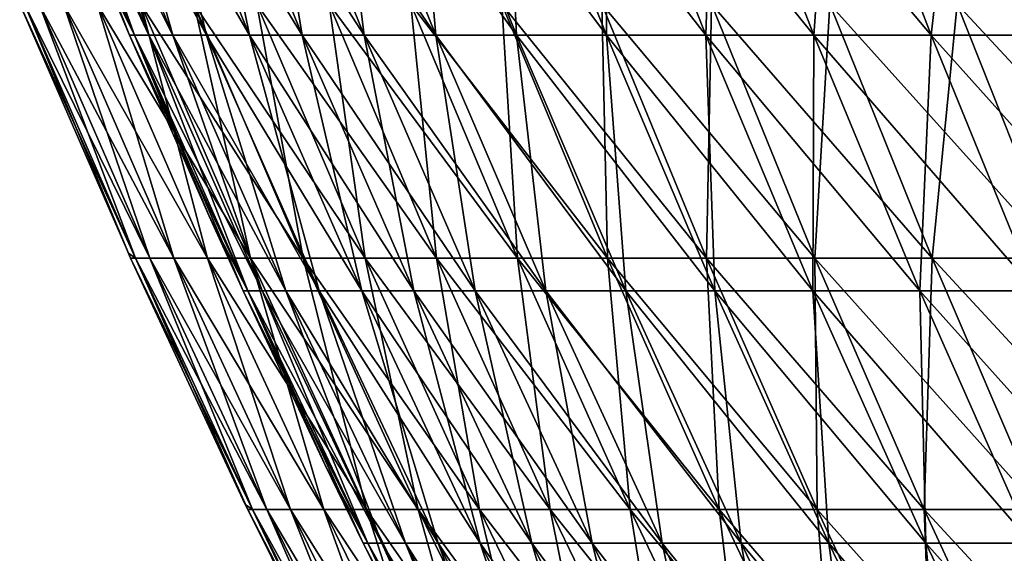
# Model space of a CAD drawing. Header units: millimetres. Extents: x -250 to 250, y 3898 to 4150.
# Tile 58 of 256: x -230 to -208, y 4041 to 4053. Entities that reach past the tile are written whole.
import ezdxf

# ---------------------------------------------------------------- set-up
doc = ezdxf.new("R2010")
doc.units = ezdxf.units.MM
doc.header["$LTSCALE"] = 5.599365
for name, color, linetype in [('2', 7, 'CONTINUOUS'), ('3', 7, 'CONTINUOUS'), ('4', 7, 'CONTINUOUS'), ('5', 7, 'CONTINUOUS')]:
    doc.layers.add(name, color=color, linetype=linetype)

msp = doc.modelspace()

# ---------------------------------------------------------------- linework, layer by layer
at = {"layer": '2', "color": 251, "linetype": 'Continuous', "true_color": 0x504f50}
for points in [[(-230.36, 4052.869), (-230.25, 4052.869, -7.094), (-227.915, 4047.265), (-230.36, 4052.869)], [(-227.758, 4047.154, -7.017), (-227.866, 4047.154), (-230.25, 4052.869, -7.094), (-227.758, 4047.154, -7.017)], [(-229.923, 4052.869, -14.181), (-227.758, 4047.154, -7.017), (-230.25, 4052.869, -7.094), (-229.923, 4052.869, -14.181)], [(-230.25, 4052.869, -7.094), (-227.866, 4047.154), (-227.915, 4047.265), (-230.25, 4052.869, -7.094)], [(-227.433, 4047.154, -14.028), (-227.758, 4047.154, -7.017), (-229.923, 4052.869, -14.181), (-227.433, 4047.154, -14.028)], [(-229.377, 4052.869, -21.255), (-227.433, 4047.154, -14.028), (-229.923, 4052.869, -14.181), (-229.377, 4052.869, -21.255)], [(-226.894, 4047.154, -21.025), (-227.433, 4047.154, -14.028), (-229.377, 4052.869, -21.255), (-226.894, 4047.154, -21.025)], [(-228.614, 4052.869, -28.308), (-226.894, 4047.154, -21.025), (-229.377, 4052.869, -21.255), (-228.614, 4052.869, -28.308)], [(-226.139, 4047.154, -28.002), (-226.894, 4047.154, -21.025), (-228.614, 4052.869, -28.308), (-226.139, 4047.154, -28.002)], [(-227.633, 4052.869, -35.335), (-226.139, 4047.154, -28.002), (-228.614, 4052.869, -28.308), (-227.633, 4052.869, -35.335)], [(-225.169, 4047.154, -34.953), (-226.139, 4047.154, -28.002), (-227.633, 4052.869, -35.335), (-225.169, 4047.154, -34.953)], [(-226.437, 4052.869, -42.328), (-225.169, 4047.154, -34.953), (-227.633, 4052.869, -35.335), (-226.437, 4052.869, -42.328)], [(-223.986, 4047.154, -41.87), (-225.169, 4047.154, -34.953), (-226.437, 4052.869, -42.328), (-223.986, 4047.154, -41.87)], [(-225.026, 4052.869, -49.282), (-223.986, 4047.154, -41.87), (-226.437, 4052.869, -42.328), (-225.026, 4052.869, -49.282)], [(-222.59, 4047.154, -48.748), (-223.986, 4047.154, -41.87), (-225.026, 4052.869, -49.282), (-222.59, 4047.154, -48.748)], [(-223.402, 4052.869, -56.188), (-222.59, 4047.154, -48.748), (-225.026, 4052.869, -49.282), (-223.402, 4052.869, -56.188)], [(-220.983, 4047.154, -55.58), (-222.59, 4047.154, -48.748), (-223.402, 4052.869, -56.188), (-220.983, 4047.154, -55.58)], [(-221.566, 4052.869, -63.041), (-220.983, 4047.154, -55.58), (-223.402, 4052.869, -56.188), (-221.566, 4052.869, -63.041)], [(-219.167, 4047.154, -62.358), (-220.983, 4047.154, -55.58), (-221.566, 4052.869, -63.041), (-219.167, 4047.154, -62.358)], [(-219.519, 4052.869, -69.834), (-219.167, 4047.154, -62.358), (-221.566, 4052.869, -63.041), (-219.519, 4052.869, -69.834)], [(-217.143, 4047.154, -69.078), (-219.167, 4047.154, -62.358), (-219.519, 4052.869, -69.834), (-217.143, 4047.154, -69.078)], [(-217.265, 4052.869, -76.561), (-217.143, 4047.154, -69.078), (-219.519, 4052.869, -69.834), (-217.265, 4052.869, -76.561)], [(-214.912, 4047.154, -75.732), (-217.143, 4047.154, -69.078), (-217.265, 4052.869, -76.561), (-214.912, 4047.154, -75.732)], [(-214.804, 4052.869, -83.215), (-214.912, 4047.154, -75.732), (-217.265, 4052.869, -76.561), (-214.804, 4052.869, -83.215)], [(-212.478, 4047.154, -82.315), (-214.912, 4047.154, -75.732), (-214.804, 4052.869, -83.215), (-212.478, 4047.154, -82.315)], [(-212.139, 4052.869, -89.791), (-212.478, 4047.154, -82.315), (-214.804, 4052.869, -83.215), (-212.139, 4052.869, -89.791)], [(-209.843, 4047.154, -88.819), (-212.478, 4047.154, -82.315), (-212.139, 4052.869, -89.791), (-209.843, 4047.154, -88.819)], [(-209.274, 4052.869, -96.281), (-209.843, 4047.154, -88.819), (-212.139, 4052.869, -89.791), (-209.274, 4052.869, -96.281)], [(-207.008, 4047.154, -95.239), (-209.843, 4047.154, -88.819), (-209.274, 4052.869, -96.281), (-207.008, 4047.154, -95.239)], [(-206.209, 4052.869, -102.68), (-207.008, 4047.154, -95.239), (-209.274, 4052.869, -96.281), (-206.209, 4052.869, -102.68)], [(-227.866, 4047.154), (-227.758, 4047.154, -7.017), (-225.286, 4041.619), (-227.866, 4047.154)], [(-225.123, 4041.504, -6.936), (-225.23, 4041.504), (-227.758, 4047.154, -7.017), (-225.123, 4041.504, -6.936)], [(-227.433, 4047.154, -14.028), (-225.123, 4041.504, -6.936), (-227.758, 4047.154, -7.017), (-227.433, 4047.154, -14.028)], [(-227.758, 4047.154, -7.017), (-225.23, 4041.504), (-225.286, 4041.619), (-227.758, 4047.154, -7.017)], [(-224.803, 4041.504, -13.865), (-225.123, 4041.504, -6.936), (-227.433, 4047.154, -14.028), (-224.803, 4041.504, -13.865)], [(-226.894, 4047.154, -21.025), (-224.803, 4041.504, -13.865), (-227.433, 4047.154, -14.028), (-226.894, 4047.154, -21.025)], [(-224.269, 4041.504, -20.782), (-224.803, 4041.504, -13.865), (-226.894, 4047.154, -21.025), (-224.269, 4041.504, -20.782)], [(-226.139, 4047.154, -28.002), (-224.269, 4041.504, -20.782), (-226.894, 4047.154, -21.025), (-226.139, 4047.154, -28.002)], [(-223.523, 4041.504, -27.678), (-224.269, 4041.504, -20.782), (-226.139, 4047.154, -28.002), (-223.523, 4041.504, -27.678)], [(-225.169, 4047.154, -34.953), (-223.523, 4041.504, -27.678), (-226.139, 4047.154, -28.002), (-225.169, 4047.154, -34.953)], [(-222.564, 4041.504, -34.548), (-223.523, 4041.504, -27.678), (-225.169, 4047.154, -34.953), (-222.564, 4041.504, -34.548)], [(-223.986, 4047.154, -41.87), (-222.564, 4041.504, -34.548), (-225.169, 4047.154, -34.953), (-223.986, 4047.154, -41.87)], [(-221.395, 4041.504, -41.386), (-222.564, 4041.504, -34.548), (-223.986, 4047.154, -41.87), (-221.395, 4041.504, -41.386)], [(-222.59, 4047.154, -48.748), (-221.395, 4041.504, -41.386), (-223.986, 4047.154, -41.87), (-222.59, 4047.154, -48.748)], [(-220.016, 4041.504, -48.184), (-221.395, 4041.504, -41.386), (-222.59, 4047.154, -48.748), (-220.016, 4041.504, -48.184)], [(-220.983, 4047.154, -55.58), (-220.016, 4041.504, -48.184), (-222.59, 4047.154, -48.748), (-220.983, 4047.154, -55.58)], [(-218.427, 4041.504, -54.937), (-220.016, 4041.504, -48.184), (-220.983, 4047.154, -55.58), (-218.427, 4041.504, -54.937)], [(-219.167, 4047.154, -62.358), (-218.427, 4041.504, -54.937), (-220.983, 4047.154, -55.58), (-219.167, 4047.154, -62.358)], [(-216.632, 4041.504, -61.637), (-218.427, 4041.504, -54.937), (-219.167, 4047.154, -62.358), (-216.632, 4041.504, -61.637)], [(-217.143, 4047.154, -69.078), (-216.632, 4041.504, -61.637), (-219.167, 4047.154, -62.358), (-217.143, 4047.154, -69.078)], [(-214.631, 4041.504, -68.279), (-216.632, 4041.504, -61.637), (-217.143, 4047.154, -69.078), (-214.631, 4041.504, -68.279)], [(-214.912, 4047.154, -75.732), (-214.631, 4041.504, -68.279), (-217.143, 4047.154, -69.078), (-214.912, 4047.154, -75.732)], [(-212.427, 4041.504, -74.856), (-214.631, 4041.504, -68.279), (-214.912, 4047.154, -75.732), (-212.427, 4041.504, -74.856)], [(-212.478, 4047.154, -82.315), (-212.427, 4041.504, -74.856), (-214.912, 4047.154, -75.732), (-212.478, 4047.154, -82.315)], [(-210.021, 4041.504, -81.362), (-212.427, 4041.504, -74.856), (-212.478, 4047.154, -82.315), (-210.021, 4041.504, -81.362)], [(-209.843, 4047.154, -88.819), (-210.021, 4041.504, -81.362), (-212.478, 4047.154, -82.315), (-209.843, 4047.154, -88.819)], [(-207.416, 4041.504, -87.791), (-210.021, 4041.504, -81.362), (-209.843, 4047.154, -88.819), (-207.416, 4041.504, -87.791)], [(-207.008, 4047.154, -95.239), (-207.416, 4041.504, -87.791), (-209.843, 4047.154, -88.819), (-207.008, 4047.154, -95.239)], [(-225.23, 4041.504), (-225.123, 4041.504, -6.936), (-222.516, 4036.042), (-225.23, 4041.504)], [(-222.349, 4035.92, -6.85), (-222.454, 4035.92), (-225.123, 4041.504, -6.936), (-222.349, 4035.92, -6.85)], [(-224.803, 4041.504, -13.865), (-222.349, 4035.92, -6.85), (-225.123, 4041.504, -6.936), (-224.803, 4041.504, -13.865)], [(-225.123, 4041.504, -6.936), (-222.454, 4035.92), (-222.516, 4036.042), (-225.123, 4041.504, -6.936)], [(-222.032, 4035.92, -13.694), (-222.349, 4035.92, -6.85), (-224.803, 4041.504, -13.865), (-222.032, 4035.92, -13.694)], [(-224.269, 4041.504, -20.782), (-222.032, 4035.92, -13.694), (-224.803, 4041.504, -13.865), (-224.269, 4041.504, -20.782)], [(-221.505, 4035.92, -20.525), (-222.032, 4035.92, -13.694), (-224.269, 4041.504, -20.782), (-221.505, 4035.92, -20.525)], [(-223.523, 4041.504, -27.678), (-221.505, 4035.92, -20.525), (-224.269, 4041.504, -20.782), (-223.523, 4041.504, -27.678)], [(-220.768, 4035.92, -27.337), (-221.505, 4035.92, -20.525), (-223.523, 4041.504, -27.678), (-220.768, 4035.92, -27.337)], [(-222.564, 4041.504, -34.548), (-220.768, 4035.92, -27.337), (-223.523, 4041.504, -27.678), (-222.564, 4041.504, -34.548)], [(-219.822, 4035.92, -34.123), (-220.768, 4035.92, -27.337), (-222.564, 4041.504, -34.548), (-219.822, 4035.92, -34.123)], [(-221.395, 4041.504, -41.386), (-219.822, 4035.92, -34.123), (-222.564, 4041.504, -34.548), (-221.395, 4041.504, -41.386)], [(-218.666, 4035.92, -40.876), (-219.822, 4035.92, -34.123), (-221.395, 4041.504, -41.386), (-218.666, 4035.92, -40.876)], [(-220.016, 4041.504, -48.184), (-218.666, 4035.92, -40.876), (-221.395, 4041.504, -41.386), (-220.016, 4041.504, -48.184)], [(-217.304, 4035.92, -47.59), (-218.666, 4035.92, -40.876), (-220.016, 4041.504, -48.184), (-217.304, 4035.92, -47.59)], [(-218.427, 4041.504, -54.937), (-217.304, 4035.92, -47.59), (-220.016, 4041.504, -48.184), (-218.427, 4041.504, -54.937)], [(-215.735, 4035.92, -54.26), (-217.304, 4035.92, -47.59), (-218.427, 4041.504, -54.937), (-215.735, 4035.92, -54.26)], [(-216.632, 4041.504, -61.637), (-215.735, 4035.92, -54.26), (-218.427, 4041.504, -54.937), (-216.632, 4041.504, -61.637)], [(-213.962, 4035.92, -60.877), (-215.735, 4035.92, -54.26), (-216.632, 4041.504, -61.637), (-213.962, 4035.92, -60.877)], [(-214.631, 4041.504, -68.279), (-213.962, 4035.92, -60.877), (-216.632, 4041.504, -61.637), (-214.631, 4041.504, -68.279)], [(-211.986, 4035.92, -67.438), (-213.962, 4035.92, -60.877), (-214.631, 4041.504, -68.279), (-211.986, 4035.92, -67.438)], [(-212.427, 4041.504, -74.856), (-211.986, 4035.92, -67.438), (-214.631, 4041.504, -68.279), (-212.427, 4041.504, -74.856)], [(-209.809, 4035.92, -73.934), (-211.986, 4035.92, -67.438), (-212.427, 4041.504, -74.856), (-209.809, 4035.92, -73.934)], [(-210.021, 4041.504, -81.362), (-209.809, 4035.92, -73.934), (-212.427, 4041.504, -74.856), (-210.021, 4041.504, -81.362)], [(-207.432, 4035.92, -80.36), (-209.809, 4035.92, -73.934), (-210.021, 4041.504, -81.362), (-207.432, 4035.92, -80.36)], [(-207.416, 4041.504, -87.791), (-207.432, 4035.92, -80.36), (-210.021, 4041.504, -81.362), (-207.416, 4041.504, -87.791)]]:
    msp.add_3dface(points, dxfattribs=at)
at = {"layer": '3', "color": 251, "linetype": 'Continuous', "true_color": 0x504f50}
for points in [[(-230.36, 4052.869), (-227.915, 4047.265), (-227.758, 4047.154, 7.017), (-230.36, 4052.869)], [(-230.36, 4052.869), (-227.758, 4047.154, 7.017), (-230.25, 4052.869, 7.094), (-230.36, 4052.869)], [(-227.758, 4047.154, 7.017), (-227.433, 4047.154, 14.028), (-230.25, 4052.869, 7.094), (-227.758, 4047.154, 7.017)], [(-230.25, 4052.869, 7.094), (-227.433, 4047.154, 14.028), (-229.923, 4052.869, 14.181), (-230.25, 4052.869, 7.094)], [(-227.433, 4047.154, 14.028), (-226.894, 4047.154, 21.025), (-229.923, 4052.869, 14.181), (-227.433, 4047.154, 14.028)], [(-229.923, 4052.869, 14.181), (-226.894, 4047.154, 21.025), (-229.377, 4052.869, 21.255), (-229.923, 4052.869, 14.181)], [(-226.894, 4047.154, 21.025), (-226.139, 4047.154, 28.002), (-229.377, 4052.869, 21.255), (-226.894, 4047.154, 21.025)], [(-229.377, 4052.869, 21.255), (-226.139, 4047.154, 28.002), (-228.614, 4052.869, 28.308), (-229.377, 4052.869, 21.255)], [(-226.139, 4047.154, 28.002), (-225.169, 4047.154, 34.953), (-228.614, 4052.869, 28.308), (-226.139, 4047.154, 28.002)], [(-228.614, 4052.869, 28.308), (-225.169, 4047.154, 34.953), (-227.633, 4052.869, 35.335), (-228.614, 4052.869, 28.308)], [(-225.169, 4047.154, 34.953), (-223.986, 4047.154, 41.87), (-227.633, 4052.869, 35.335), (-225.169, 4047.154, 34.953)], [(-227.633, 4052.869, 35.335), (-223.986, 4047.154, 41.87), (-226.437, 4052.869, 42.328), (-227.633, 4052.869, 35.335)], [(-223.986, 4047.154, 41.87), (-222.59, 4047.154, 48.748), (-226.437, 4052.869, 42.328), (-223.986, 4047.154, 41.87)], [(-226.437, 4052.869, 42.328), (-222.59, 4047.154, 48.748), (-225.026, 4052.869, 49.282), (-226.437, 4052.869, 42.328)], [(-222.59, 4047.154, 48.748), (-220.983, 4047.154, 55.58), (-225.026, 4052.869, 49.282), (-222.59, 4047.154, 48.748)], [(-225.026, 4052.869, 49.282), (-220.983, 4047.154, 55.58), (-223.402, 4052.869, 56.188), (-225.026, 4052.869, 49.282)], [(-220.983, 4047.154, 55.58), (-219.167, 4047.154, 62.358), (-223.402, 4052.869, 56.188), (-220.983, 4047.154, 55.58)], [(-223.402, 4052.869, 56.188), (-219.167, 4047.154, 62.358), (-221.566, 4052.869, 63.041), (-223.402, 4052.869, 56.188)], [(-219.167, 4047.154, 62.358), (-217.143, 4047.154, 69.078), (-221.566, 4052.869, 63.041), (-219.167, 4047.154, 62.358)], [(-221.566, 4052.869, 63.041), (-217.143, 4047.154, 69.078), (-219.519, 4052.869, 69.834), (-221.566, 4052.869, 63.041)], [(-217.143, 4047.154, 69.078), (-214.912, 4047.154, 75.732), (-219.519, 4052.869, 69.834), (-217.143, 4047.154, 69.078)], [(-219.519, 4052.869, 69.834), (-214.912, 4047.154, 75.732), (-217.265, 4052.869, 76.561), (-219.519, 4052.869, 69.834)], [(-214.912, 4047.154, 75.732), (-212.478, 4047.154, 82.315), (-217.265, 4052.869, 76.561), (-214.912, 4047.154, 75.732)], [(-217.265, 4052.869, 76.561), (-212.478, 4047.154, 82.315), (-214.804, 4052.869, 83.215), (-217.265, 4052.869, 76.561)], [(-212.478, 4047.154, 82.315), (-209.843, 4047.154, 88.819), (-214.804, 4052.869, 83.215), (-212.478, 4047.154, 82.315)], [(-214.804, 4052.869, 83.215), (-209.843, 4047.154, 88.819), (-212.139, 4052.869, 89.791), (-214.804, 4052.869, 83.215)], [(-209.843, 4047.154, 88.819), (-207.008, 4047.154, 95.239), (-212.139, 4052.869, 89.791), (-209.843, 4047.154, 88.819)], [(-212.139, 4052.869, 89.791), (-207.008, 4047.154, 95.239), (-209.274, 4052.869, 96.281), (-212.139, 4052.869, 89.791)], [(-207.008, 4047.154, 95.239), (-203.977, 4047.154, 101.568), (-209.274, 4052.869, 96.281), (-207.008, 4047.154, 95.239)], [(-209.274, 4052.869, 96.281), (-203.977, 4047.154, 101.568), (-206.209, 4052.869, 102.68), (-209.274, 4052.869, 96.281)], [(-227.915, 4047.265), (-227.866, 4047.154), (-227.758, 4047.154, 7.017), (-227.915, 4047.265)], [(-227.866, 4047.154), (-225.286, 4041.619), (-225.123, 4041.504, 6.936), (-227.866, 4047.154)], [(-227.866, 4047.154), (-225.123, 4041.504, 6.936), (-227.758, 4047.154, 7.017), (-227.866, 4047.154)], [(-225.123, 4041.504, 6.936), (-224.803, 4041.504, 13.865), (-227.758, 4047.154, 7.017), (-225.123, 4041.504, 6.936)], [(-227.758, 4047.154, 7.017), (-224.803, 4041.504, 13.865), (-227.433, 4047.154, 14.028), (-227.758, 4047.154, 7.017)], [(-224.803, 4041.504, 13.865), (-224.269, 4041.504, 20.782), (-227.433, 4047.154, 14.028), (-224.803, 4041.504, 13.865)], [(-227.433, 4047.154, 14.028), (-224.269, 4041.504, 20.782), (-226.894, 4047.154, 21.025), (-227.433, 4047.154, 14.028)], [(-224.269, 4041.504, 20.782), (-223.523, 4041.504, 27.678), (-226.894, 4047.154, 21.025), (-224.269, 4041.504, 20.782)], [(-226.894, 4047.154, 21.025), (-223.523, 4041.504, 27.678), (-226.139, 4047.154, 28.002), (-226.894, 4047.154, 21.025)], [(-223.523, 4041.504, 27.678), (-222.564, 4041.504, 34.548), (-226.139, 4047.154, 28.002), (-223.523, 4041.504, 27.678)], [(-226.139, 4047.154, 28.002), (-222.564, 4041.504, 34.548), (-225.169, 4047.154, 34.953), (-226.139, 4047.154, 28.002)], [(-222.564, 4041.504, 34.548), (-221.395, 4041.504, 41.386), (-225.169, 4047.154, 34.953), (-222.564, 4041.504, 34.548)], [(-225.169, 4047.154, 34.953), (-221.395, 4041.504, 41.386), (-223.986, 4047.154, 41.87), (-225.169, 4047.154, 34.953)], [(-221.395, 4041.504, 41.386), (-220.016, 4041.504, 48.184), (-223.986, 4047.154, 41.87), (-221.395, 4041.504, 41.386)], [(-223.986, 4047.154, 41.87), (-220.016, 4041.504, 48.184), (-222.59, 4047.154, 48.748), (-223.986, 4047.154, 41.87)], [(-220.016, 4041.504, 48.184), (-218.427, 4041.504, 54.937), (-222.59, 4047.154, 48.748), (-220.016, 4041.504, 48.184)], [(-222.59, 4047.154, 48.748), (-218.427, 4041.504, 54.937), (-220.983, 4047.154, 55.58), (-222.59, 4047.154, 48.748)], [(-218.427, 4041.504, 54.937), (-216.632, 4041.504, 61.637), (-220.983, 4047.154, 55.58), (-218.427, 4041.504, 54.937)], [(-220.983, 4047.154, 55.58), (-216.632, 4041.504, 61.637), (-219.167, 4047.154, 62.358), (-220.983, 4047.154, 55.58)], [(-216.632, 4041.504, 61.637), (-214.631, 4041.504, 68.279), (-219.167, 4047.154, 62.358), (-216.632, 4041.504, 61.637)], [(-219.167, 4047.154, 62.358), (-214.631, 4041.504, 68.279), (-217.143, 4047.154, 69.078), (-219.167, 4047.154, 62.358)], [(-214.631, 4041.504, 68.279), (-212.427, 4041.504, 74.856), (-217.143, 4047.154, 69.078), (-214.631, 4041.504, 68.279)], [(-217.143, 4047.154, 69.078), (-212.427, 4041.504, 74.856), (-214.912, 4047.154, 75.732), (-217.143, 4047.154, 69.078)], [(-212.427, 4041.504, 74.856), (-210.021, 4041.504, 81.362), (-214.912, 4047.154, 75.732), (-212.427, 4041.504, 74.856)], [(-214.912, 4047.154, 75.732), (-210.021, 4041.504, 81.362), (-212.478, 4047.154, 82.315), (-214.912, 4047.154, 75.732)], [(-210.021, 4041.504, 81.362), (-207.416, 4041.504, 87.791), (-212.478, 4047.154, 82.315), (-210.021, 4041.504, 81.362)], [(-212.478, 4047.154, 82.315), (-207.416, 4041.504, 87.791), (-209.843, 4047.154, 88.819), (-212.478, 4047.154, 82.315)], [(-207.416, 4041.504, 87.791), (-204.614, 4041.504, 94.137), (-209.843, 4047.154, 88.819), (-207.416, 4041.504, 87.791)], [(-209.843, 4047.154, 88.819), (-204.614, 4041.504, 94.137), (-207.008, 4047.154, 95.239), (-209.843, 4047.154, 88.819)], [(-225.286, 4041.619), (-225.23, 4041.504), (-225.123, 4041.504, 6.936), (-225.286, 4041.619)], [(-225.23, 4041.504), (-222.516, 4036.042), (-222.349, 4035.92, 6.85), (-225.23, 4041.504)], [(-225.23, 4041.504), (-222.349, 4035.92, 6.85), (-225.123, 4041.504, 6.936), (-225.23, 4041.504)], [(-222.349, 4035.92, 6.85), (-222.032, 4035.92, 13.694), (-225.123, 4041.504, 6.936), (-222.349, 4035.92, 6.85)], [(-225.123, 4041.504, 6.936), (-222.032, 4035.92, 13.694), (-224.803, 4041.504, 13.865), (-225.123, 4041.504, 6.936)], [(-222.032, 4035.92, 13.694), (-221.505, 4035.92, 20.525), (-224.803, 4041.504, 13.865), (-222.032, 4035.92, 13.694)], [(-224.803, 4041.504, 13.865), (-221.505, 4035.92, 20.525), (-224.269, 4041.504, 20.782), (-224.803, 4041.504, 13.865)], [(-221.505, 4035.92, 20.525), (-220.768, 4035.92, 27.337), (-224.269, 4041.504, 20.782), (-221.505, 4035.92, 20.525)], [(-224.269, 4041.504, 20.782), (-220.768, 4035.92, 27.337), (-223.523, 4041.504, 27.678), (-224.269, 4041.504, 20.782)], [(-220.768, 4035.92, 27.337), (-219.822, 4035.92, 34.123), (-223.523, 4041.504, 27.678), (-220.768, 4035.92, 27.337)], [(-223.523, 4041.504, 27.678), (-219.822, 4035.92, 34.123), (-222.564, 4041.504, 34.548), (-223.523, 4041.504, 27.678)], [(-219.822, 4035.92, 34.123), (-218.666, 4035.92, 40.876), (-222.564, 4041.504, 34.548), (-219.822, 4035.92, 34.123)], [(-222.564, 4041.504, 34.548), (-218.666, 4035.92, 40.876), (-221.395, 4041.504, 41.386), (-222.564, 4041.504, 34.548)], [(-218.666, 4035.92, 40.876), (-217.304, 4035.92, 47.59), (-221.395, 4041.504, 41.386), (-218.666, 4035.92, 40.876)], [(-221.395, 4041.504, 41.386), (-217.304, 4035.92, 47.59), (-220.016, 4041.504, 48.184), (-221.395, 4041.504, 41.386)], [(-217.304, 4035.92, 47.59), (-215.735, 4035.92, 54.26), (-220.016, 4041.504, 48.184), (-217.304, 4035.92, 47.59)], [(-220.016, 4041.504, 48.184), (-215.735, 4035.92, 54.26), (-218.427, 4041.504, 54.937), (-220.016, 4041.504, 48.184)], [(-215.735, 4035.92, 54.26), (-213.962, 4035.92, 60.877), (-218.427, 4041.504, 54.937), (-215.735, 4035.92, 54.26)], [(-218.427, 4041.504, 54.937), (-213.962, 4035.92, 60.877), (-216.632, 4041.504, 61.637), (-218.427, 4041.504, 54.937)], [(-213.962, 4035.92, 60.877), (-211.986, 4035.92, 67.438), (-216.632, 4041.504, 61.637), (-213.962, 4035.92, 60.877)], [(-216.632, 4041.504, 61.637), (-211.986, 4035.92, 67.438), (-214.631, 4041.504, 68.279), (-216.632, 4041.504, 61.637)], [(-211.986, 4035.92, 67.438), (-209.809, 4035.92, 73.934), (-214.631, 4041.504, 68.279), (-211.986, 4035.92, 67.438)], [(-214.631, 4041.504, 68.279), (-209.809, 4035.92, 73.934), (-212.427, 4041.504, 74.856), (-214.631, 4041.504, 68.279)], [(-209.809, 4035.92, 73.934), (-207.432, 4035.92, 80.36), (-212.427, 4041.504, 74.856), (-209.809, 4035.92, 73.934)], [(-212.427, 4041.504, 74.856), (-207.432, 4035.92, 80.36), (-210.021, 4041.504, 81.362), (-212.427, 4041.504, 74.856)], [(-207.432, 4035.92, 80.36), (-204.859, 4035.92, 86.709), (-210.021, 4041.504, 81.362), (-207.432, 4035.92, 80.36)], [(-210.021, 4041.504, 81.362), (-204.859, 4035.92, 86.709), (-207.416, 4041.504, 87.791), (-210.021, 4041.504, 81.362)]]:
    msp.add_3dface(points, dxfattribs=at)
at = {"layer": '4', "color": 155, "linetype": 'Continuous', "true_color": 0x4a708c}
for points in [[(-227.779, 4052.166, 7.018), (-227.887, 4052.166), (-230.184, 4057.973, 7.092), (-227.779, 4052.166, 7.018)], [(-229.856, 4057.973, 14.177), (-227.779, 4052.166, 7.018), (-230.184, 4057.973, 7.092), (-229.856, 4057.973, 14.177)], [(-230.184, 4057.973, 7.092), (-227.887, 4052.166), (-228.567, 4053.766), (-230.184, 4057.973, 7.092)], [(-227.455, 4052.166, 14.029), (-227.779, 4052.166, 7.018), (-229.856, 4057.973, 14.177), (-227.455, 4052.166, 14.029)], [(-229.311, 4057.973, 21.249), (-227.455, 4052.166, 14.029), (-229.856, 4057.973, 14.177), (-229.311, 4057.973, 21.249)], [(-226.915, 4052.166, 21.027), (-227.455, 4052.166, 14.029), (-229.311, 4057.973, 21.249), (-226.915, 4052.166, 21.027)], [(-228.548, 4057.973, 28.3), (-226.915, 4052.166, 21.027), (-229.311, 4057.973, 21.249), (-228.548, 4057.973, 28.3)], [(-226.16, 4052.166, 28.005), (-226.915, 4052.166, 21.027), (-228.548, 4057.973, 28.3), (-226.16, 4052.166, 28.005)], [(-227.568, 4057.973, 35.325), (-226.16, 4052.166, 28.005), (-228.548, 4057.973, 28.3), (-227.568, 4057.973, 35.325)], [(-225.19, 4052.166, 34.956), (-226.16, 4052.166, 28.005), (-227.568, 4057.973, 35.325), (-225.19, 4052.166, 34.956)], [(-226.372, 4057.973, 42.316), (-225.19, 4052.166, 34.956), (-227.568, 4057.973, 35.325), (-226.372, 4057.973, 42.316)], [(-224.007, 4052.166, 41.874), (-225.19, 4052.166, 34.956), (-226.372, 4057.973, 42.316), (-224.007, 4052.166, 41.874)], [(-224.962, 4057.973, 49.267), (-224.007, 4052.166, 41.874), (-226.372, 4057.973, 42.316), (-224.962, 4057.973, 49.267)], [(-222.611, 4052.166, 48.753), (-224.007, 4052.166, 41.874), (-224.962, 4057.973, 49.267), (-222.611, 4052.166, 48.753)], [(-223.338, 4057.973, 56.172), (-222.611, 4052.166, 48.753), (-224.962, 4057.973, 49.267), (-223.338, 4057.973, 56.172)], [(-221.004, 4052.166, 55.585), (-222.611, 4052.166, 48.753), (-223.338, 4057.973, 56.172), (-221.004, 4052.166, 55.585)], [(-221.502, 4057.973, 63.023), (-221.004, 4052.166, 55.585), (-223.338, 4057.973, 56.172), (-221.502, 4057.973, 63.023)], [(-219.187, 4052.166, 62.364), (-221.004, 4052.166, 55.585), (-221.502, 4057.973, 63.023), (-219.187, 4052.166, 62.364)], [(-219.456, 4057.973, 69.814), (-219.187, 4052.166, 62.364), (-221.502, 4057.973, 63.023), (-219.456, 4057.973, 69.814)], [(-217.163, 4052.166, 69.085), (-219.187, 4052.166, 62.364), (-219.456, 4057.973, 69.814), (-217.163, 4052.166, 69.085)], [(-217.202, 4057.973, 76.539), (-217.163, 4052.166, 69.085), (-219.456, 4057.973, 69.814), (-217.202, 4057.973, 76.539)], [(-214.933, 4052.166, 75.739), (-217.163, 4052.166, 69.085), (-217.202, 4057.973, 76.539), (-214.933, 4052.166, 75.739)], [(-214.742, 4057.973, 83.191), (-214.933, 4052.166, 75.739), (-217.202, 4057.973, 76.539), (-214.742, 4057.973, 83.191)], [(-212.498, 4052.166, 82.322), (-214.933, 4052.166, 75.739), (-214.742, 4057.973, 83.191), (-212.498, 4052.166, 82.322)], [(-212.078, 4057.973, 89.765), (-212.498, 4052.166, 82.322), (-214.742, 4057.973, 83.191), (-212.078, 4057.973, 89.765)], [(-209.862, 4052.166, 88.827), (-212.498, 4052.166, 82.322), (-212.078, 4057.973, 89.765), (-209.862, 4052.166, 88.827)], [(-209.213, 4057.973, 96.253), (-209.862, 4052.166, 88.827), (-212.078, 4057.973, 89.765), (-209.213, 4057.973, 96.253)], [(-207.027, 4052.166, 95.248), (-209.862, 4052.166, 88.827), (-209.213, 4057.973, 96.253), (-207.027, 4052.166, 95.248)], [(-206.15, 4057.973, 102.651), (-207.027, 4052.166, 95.248), (-209.213, 4057.973, 96.253), (-206.15, 4057.973, 102.651)], [(-227.887, 4052.166), (-227.779, 4052.166, 7.018), (-226.1, 4048.103), (-227.887, 4052.166)], [(-225.227, 4046.422, 6.939), (-225.334, 4046.422), (-227.779, 4052.166, 7.018), (-225.227, 4046.422, 6.939)], [(-227.455, 4052.166, 14.029), (-225.227, 4046.422, 6.939), (-227.779, 4052.166, 7.018), (-227.455, 4052.166, 14.029)], [(-227.779, 4052.166, 7.018), (-225.334, 4046.422), (-226.1, 4048.103), (-227.779, 4052.166, 7.018)], [(-224.907, 4046.422, 13.872), (-225.227, 4046.422, 6.939), (-227.455, 4052.166, 14.029), (-224.907, 4046.422, 13.872)], [(-226.915, 4052.166, 21.027), (-224.907, 4046.422, 13.872), (-227.455, 4052.166, 14.029), (-226.915, 4052.166, 21.027)], [(-224.373, 4046.422, 20.791), (-224.907, 4046.422, 13.872), (-226.915, 4052.166, 21.027), (-224.373, 4046.422, 20.791)], [(-226.16, 4052.166, 28.005), (-224.373, 4046.422, 20.791), (-226.915, 4052.166, 21.027), (-226.16, 4052.166, 28.005)], [(-223.626, 4046.422, 27.691), (-224.373, 4046.422, 20.791), (-226.16, 4052.166, 28.005), (-223.626, 4046.422, 27.691)], [(-225.19, 4052.166, 34.956), (-223.626, 4046.422, 27.691), (-226.16, 4052.166, 28.005), (-225.19, 4052.166, 34.956)], [(-222.667, 4046.422, 34.564), (-223.626, 4046.422, 27.691), (-225.19, 4052.166, 34.956), (-222.667, 4046.422, 34.564)], [(-224.007, 4052.166, 41.874), (-222.667, 4046.422, 34.564), (-225.19, 4052.166, 34.956), (-224.007, 4052.166, 41.874)], [(-221.497, 4046.422, 41.405), (-222.667, 4046.422, 34.564), (-224.007, 4052.166, 41.874), (-221.497, 4046.422, 41.405)], [(-222.611, 4052.166, 48.753), (-221.497, 4046.422, 41.405), (-224.007, 4052.166, 41.874), (-222.611, 4052.166, 48.753)], [(-220.117, 4046.422, 48.206), (-221.497, 4046.422, 41.405), (-222.611, 4052.166, 48.753), (-220.117, 4046.422, 48.206)], [(-221.004, 4052.166, 55.585), (-220.117, 4046.422, 48.206), (-222.611, 4052.166, 48.753), (-221.004, 4052.166, 55.585)], [(-218.528, 4046.422, 54.962), (-220.117, 4046.422, 48.206), (-221.004, 4052.166, 55.585), (-218.528, 4046.422, 54.962)], [(-219.187, 4052.166, 62.364), (-218.528, 4046.422, 54.962), (-221.004, 4052.166, 55.585), (-219.187, 4052.166, 62.364)], [(-216.732, 4046.422, 61.666), (-218.528, 4046.422, 54.962), (-219.187, 4052.166, 62.364), (-216.732, 4046.422, 61.666)], [(-217.163, 4052.166, 69.085), (-216.732, 4046.422, 61.666), (-219.187, 4052.166, 62.364), (-217.163, 4052.166, 69.085)], [(-214.73, 4046.422, 68.311), (-216.732, 4046.422, 61.666), (-217.163, 4052.166, 69.085), (-214.73, 4046.422, 68.311)], [(-214.933, 4052.166, 75.739), (-214.73, 4046.422, 68.311), (-217.163, 4052.166, 69.085), (-214.933, 4052.166, 75.739)], [(-212.525, 4046.422, 74.891), (-214.73, 4046.422, 68.311), (-214.933, 4052.166, 75.739), (-212.525, 4046.422, 74.891)], [(-212.498, 4052.166, 82.322), (-212.525, 4046.422, 74.891), (-214.933, 4052.166, 75.739), (-212.498, 4052.166, 82.322)], [(-210.118, 4046.422, 81.4), (-212.525, 4046.422, 74.891), (-212.498, 4052.166, 82.322), (-210.118, 4046.422, 81.4)], [(-209.862, 4052.166, 88.827), (-210.118, 4046.422, 81.4), (-212.498, 4052.166, 82.322), (-209.862, 4052.166, 88.827)], [(-207.512, 4046.422, 87.832), (-210.118, 4046.422, 81.4), (-209.862, 4052.166, 88.827), (-207.512, 4046.422, 87.832)], [(-207.027, 4052.166, 95.248), (-207.512, 4046.422, 87.832), (-209.862, 4052.166, 88.827), (-207.027, 4052.166, 95.248)], [(-225.334, 4046.422), (-225.227, 4046.422, 6.939), (-223.492, 4042.504), (-225.334, 4046.422)], [(-222.531, 4040.744, 6.856), (-222.637, 4040.744), (-225.227, 4046.422, 6.939), (-222.531, 4040.744, 6.856)], [(-224.907, 4046.422, 13.872), (-222.531, 4040.744, 6.856), (-225.227, 4046.422, 6.939), (-224.907, 4046.422, 13.872)], [(-225.227, 4046.422, 6.939), (-222.637, 4040.744), (-223.492, 4042.504), (-225.227, 4046.422, 6.939)], [(-222.215, 4040.744, 13.706), (-222.531, 4040.744, 6.856), (-224.907, 4046.422, 13.872), (-222.215, 4040.744, 13.706)], [(-224.373, 4046.422, 20.791), (-222.215, 4040.744, 13.706), (-224.907, 4046.422, 13.872), (-224.373, 4046.422, 20.791)], [(-221.687, 4040.744, 20.542), (-222.215, 4040.744, 13.706), (-224.373, 4046.422, 20.791), (-221.687, 4040.744, 20.542)], [(-223.626, 4046.422, 27.691), (-221.687, 4040.744, 20.542), (-224.373, 4046.422, 20.791), (-223.626, 4046.422, 27.691)], [(-220.949, 4040.744, 27.359), (-221.687, 4040.744, 20.542), (-223.626, 4046.422, 27.691), (-220.949, 4040.744, 27.359)], [(-222.667, 4046.422, 34.564), (-220.949, 4040.744, 27.359), (-223.626, 4046.422, 27.691), (-222.667, 4046.422, 34.564)], [(-220.002, 4040.744, 34.151), (-220.949, 4040.744, 27.359), (-222.667, 4046.422, 34.564), (-220.002, 4040.744, 34.151)], [(-221.497, 4046.422, 41.405), (-220.002, 4040.744, 34.151), (-222.667, 4046.422, 34.564), (-221.497, 4046.422, 41.405)], [(-218.846, 4040.744, 40.909), (-220.002, 4040.744, 34.151), (-221.497, 4046.422, 41.405), (-218.846, 4040.744, 40.909)], [(-220.117, 4046.422, 48.206), (-218.846, 4040.744, 40.909), (-221.497, 4046.422, 41.405), (-220.117, 4046.422, 48.206)], [(-217.482, 4040.744, 47.629), (-218.846, 4040.744, 40.909), (-220.117, 4046.422, 48.206), (-217.482, 4040.744, 47.629)], [(-218.528, 4046.422, 54.962), (-217.482, 4040.744, 47.629), (-220.117, 4046.422, 48.206), (-218.528, 4046.422, 54.962)], [(-215.912, 4040.744, 54.304), (-217.482, 4040.744, 47.629), (-218.528, 4046.422, 54.962), (-215.912, 4040.744, 54.304)], [(-216.732, 4046.422, 61.666), (-215.912, 4040.744, 54.304), (-218.528, 4046.422, 54.962), (-216.732, 4046.422, 61.666)], [(-214.138, 4040.744, 60.927), (-215.912, 4040.744, 54.304), (-216.732, 4046.422, 61.666), (-214.138, 4040.744, 60.927)], [(-214.73, 4046.422, 68.311), (-214.138, 4040.744, 60.927), (-216.732, 4046.422, 61.666), (-214.73, 4046.422, 68.311)], [(-212.16, 4040.744, 67.493), (-214.138, 4040.744, 60.927), (-214.73, 4046.422, 68.311), (-212.16, 4040.744, 67.493)], [(-212.525, 4046.422, 74.891), (-212.16, 4040.744, 67.493), (-214.73, 4046.422, 68.311), (-212.525, 4046.422, 74.891)], [(-209.981, 4040.744, 73.994), (-212.16, 4040.744, 67.493), (-212.525, 4046.422, 74.891), (-209.981, 4040.744, 73.994)], [(-210.118, 4046.422, 81.4), (-209.981, 4040.744, 73.994), (-212.525, 4046.422, 74.891), (-210.118, 4046.422, 81.4)], [(-207.603, 4040.744, 80.426), (-209.981, 4040.744, 73.994), (-210.118, 4046.422, 81.4), (-207.603, 4040.744, 80.426)], [(-207.512, 4046.422, 87.832), (-207.603, 4040.744, 80.426), (-210.118, 4046.422, 81.4), (-207.512, 4046.422, 87.832)], [(-222.637, 4040.744), (-222.531, 4040.744, 6.856), (-220.745, 4036.972), (-222.637, 4040.744)], [(-219.692, 4035.137, 6.769), (-219.796, 4035.137), (-222.531, 4040.744, 6.856), (-219.692, 4035.137, 6.769)], [(-222.215, 4040.744, 13.706), (-219.692, 4035.137, 6.769), (-222.531, 4040.744, 6.856), (-222.215, 4040.744, 13.706)], [(-222.531, 4040.744, 6.856), (-219.796, 4035.137), (-220.745, 4036.972), (-222.531, 4040.744, 6.856)], [(-219.379, 4035.137, 13.531), (-219.692, 4035.137, 6.769), (-222.215, 4040.744, 13.706), (-219.379, 4035.137, 13.531)], [(-221.687, 4040.744, 20.542), (-219.379, 4035.137, 13.531), (-222.215, 4040.744, 13.706), (-221.687, 4040.744, 20.542)], [(-218.859, 4035.137, 20.28), (-219.379, 4035.137, 13.531), (-221.687, 4040.744, 20.542), (-218.859, 4035.137, 20.28)], [(-220.949, 4040.744, 27.359), (-218.859, 4035.137, 20.28), (-221.687, 4040.744, 20.542), (-220.949, 4040.744, 27.359)], [(-218.13, 4035.137, 27.01), (-218.859, 4035.137, 20.28), (-220.949, 4040.744, 27.359), (-218.13, 4035.137, 27.01)], [(-220.002, 4040.744, 34.151), (-218.13, 4035.137, 27.01), (-220.949, 4040.744, 27.359), (-220.002, 4040.744, 34.151)], [(-217.195, 4035.137, 33.715), (-218.13, 4035.137, 27.01), (-220.002, 4040.744, 34.151), (-217.195, 4035.137, 33.715)], [(-218.846, 4040.744, 40.909), (-217.195, 4035.137, 33.715), (-220.002, 4040.744, 34.151), (-218.846, 4040.744, 40.909)], [(-216.054, 4035.137, 40.387), (-217.195, 4035.137, 33.715), (-218.846, 4040.744, 40.909), (-216.054, 4035.137, 40.387)], [(-217.482, 4040.744, 47.629), (-216.054, 4035.137, 40.387), (-218.846, 4040.744, 40.909), (-217.482, 4040.744, 47.629)], [(-214.708, 4035.137, 47.022), (-216.054, 4035.137, 40.387), (-217.482, 4040.744, 47.629), (-214.708, 4035.137, 47.022)], [(-215.912, 4040.744, 54.304), (-214.708, 4035.137, 47.022), (-217.482, 4040.744, 47.629), (-215.912, 4040.744, 54.304)], [(-213.158, 4035.137, 53.611), (-214.708, 4035.137, 47.022), (-215.912, 4040.744, 54.304), (-213.158, 4035.137, 53.611)], [(-214.138, 4040.744, 60.927), (-213.158, 4035.137, 53.611), (-215.912, 4040.744, 54.304), (-214.138, 4040.744, 60.927)], [(-211.406, 4035.137, 60.15), (-213.158, 4035.137, 53.611), (-214.138, 4040.744, 60.927), (-211.406, 4035.137, 60.15)], [(-212.16, 4040.744, 67.493), (-211.406, 4035.137, 60.15), (-214.138, 4040.744, 60.927), (-212.16, 4040.744, 67.493)], [(-209.453, 4035.137, 66.632), (-211.406, 4035.137, 60.15), (-212.16, 4040.744, 67.493), (-209.453, 4035.137, 66.632)], [(-209.981, 4040.744, 73.994), (-209.453, 4035.137, 66.632), (-212.16, 4040.744, 67.493), (-209.981, 4040.744, 73.994)], [(-207.302, 4035.137, 73.05), (-209.453, 4035.137, 66.632), (-209.981, 4040.744, 73.994), (-207.302, 4035.137, 73.05)], [(-207.603, 4040.744, 80.426), (-207.302, 4035.137, 73.05), (-209.981, 4040.744, 73.994), (-207.603, 4040.744, 80.426)]]:
    msp.add_3dface(points, dxfattribs=at)
at = {"layer": '5', "color": 155, "linetype": 'Continuous', "true_color": 0x4a708c}
for points in [[(-230.293, 4057.973), (-228.567, 4053.766), (-227.779, 4052.166, -7.018), (-230.293, 4057.973)], [(-230.293, 4057.973), (-227.779, 4052.166, -7.018), (-230.184, 4057.973, -7.092), (-230.293, 4057.973)], [(-227.779, 4052.166, -7.018), (-227.455, 4052.166, -14.029), (-230.184, 4057.973, -7.092), (-227.779, 4052.166, -7.018)], [(-230.184, 4057.973, -7.092), (-227.455, 4052.166, -14.029), (-229.856, 4057.973, -14.177), (-230.184, 4057.973, -7.092)], [(-227.455, 4052.166, -14.029), (-226.915, 4052.166, -21.027), (-229.856, 4057.973, -14.177), (-227.455, 4052.166, -14.029)], [(-229.856, 4057.973, -14.177), (-226.915, 4052.166, -21.027), (-229.311, 4057.973, -21.249), (-229.856, 4057.973, -14.177)], [(-226.915, 4052.166, -21.027), (-226.16, 4052.166, -28.005), (-229.311, 4057.973, -21.249), (-226.915, 4052.166, -21.027)], [(-229.311, 4057.973, -21.249), (-226.16, 4052.166, -28.005), (-228.548, 4057.973, -28.3), (-229.311, 4057.973, -21.249)], [(-226.16, 4052.166, -28.005), (-225.19, 4052.166, -34.956), (-228.548, 4057.973, -28.3), (-226.16, 4052.166, -28.005)], [(-228.548, 4057.973, -28.3), (-225.19, 4052.166, -34.956), (-227.568, 4057.973, -35.325), (-228.548, 4057.973, -28.3)], [(-225.19, 4052.166, -34.956), (-224.007, 4052.166, -41.874), (-227.568, 4057.973, -35.325), (-225.19, 4052.166, -34.956)], [(-227.568, 4057.973, -35.325), (-224.007, 4052.166, -41.874), (-226.372, 4057.973, -42.316), (-227.568, 4057.973, -35.325)], [(-224.007, 4052.166, -41.874), (-222.611, 4052.166, -48.753), (-226.372, 4057.973, -42.316), (-224.007, 4052.166, -41.874)], [(-226.372, 4057.973, -42.316), (-222.611, 4052.166, -48.753), (-224.962, 4057.973, -49.267), (-226.372, 4057.973, -42.316)], [(-222.611, 4052.166, -48.753), (-221.004, 4052.166, -55.585), (-224.962, 4057.973, -49.267), (-222.611, 4052.166, -48.753)], [(-224.962, 4057.973, -49.267), (-221.004, 4052.166, -55.585), (-223.338, 4057.973, -56.172), (-224.962, 4057.973, -49.267)], [(-221.004, 4052.166, -55.585), (-219.187, 4052.166, -62.364), (-223.338, 4057.973, -56.172), (-221.004, 4052.166, -55.585)], [(-223.338, 4057.973, -56.172), (-219.187, 4052.166, -62.364), (-221.502, 4057.973, -63.023), (-223.338, 4057.973, -56.172)], [(-219.187, 4052.166, -62.364), (-217.163, 4052.166, -69.085), (-221.502, 4057.973, -63.023), (-219.187, 4052.166, -62.364)], [(-221.502, 4057.973, -63.023), (-217.163, 4052.166, -69.085), (-219.456, 4057.973, -69.814), (-221.502, 4057.973, -63.023)], [(-217.163, 4052.166, -69.085), (-214.933, 4052.166, -75.739), (-219.456, 4057.973, -69.814), (-217.163, 4052.166, -69.085)], [(-219.456, 4057.973, -69.814), (-214.933, 4052.166, -75.739), (-217.202, 4057.973, -76.539), (-219.456, 4057.973, -69.814)], [(-214.933, 4052.166, -75.739), (-212.498, 4052.166, -82.322), (-217.202, 4057.973, -76.539), (-214.933, 4052.166, -75.739)], [(-217.202, 4057.973, -76.539), (-212.498, 4052.166, -82.322), (-214.742, 4057.973, -83.191), (-217.202, 4057.973, -76.539)], [(-212.498, 4052.166, -82.322), (-209.862, 4052.166, -88.827), (-214.742, 4057.973, -83.191), (-212.498, 4052.166, -82.322)], [(-214.742, 4057.973, -83.191), (-209.862, 4052.166, -88.827), (-212.078, 4057.973, -89.765), (-214.742, 4057.973, -83.191)], [(-209.862, 4052.166, -88.827), (-207.027, 4052.166, -95.248), (-212.078, 4057.973, -89.765), (-209.862, 4052.166, -88.827)], [(-212.078, 4057.973, -89.765), (-207.027, 4052.166, -95.248), (-209.213, 4057.973, -96.253), (-212.078, 4057.973, -89.765)], [(-207.027, 4052.166, -95.248), (-203.996, 4052.166, -101.578), (-209.213, 4057.973, -96.253), (-207.027, 4052.166, -95.248)], [(-209.213, 4057.973, -96.253), (-203.996, 4052.166, -101.578), (-206.15, 4057.973, -102.651), (-209.213, 4057.973, -96.253)], [(-228.567, 4053.766), (-227.887, 4052.166), (-227.779, 4052.166, -7.018), (-228.567, 4053.766)], [(-227.887, 4052.166), (-226.1, 4048.103), (-225.227, 4046.422, -6.939), (-227.887, 4052.166)], [(-227.887, 4052.166), (-225.227, 4046.422, -6.939), (-227.779, 4052.166, -7.018), (-227.887, 4052.166)], [(-225.227, 4046.422, -6.939), (-224.907, 4046.422, -13.872), (-227.779, 4052.166, -7.018), (-225.227, 4046.422, -6.939)], [(-227.779, 4052.166, -7.018), (-224.907, 4046.422, -13.872), (-227.455, 4052.166, -14.029), (-227.779, 4052.166, -7.018)], [(-224.907, 4046.422, -13.872), (-224.373, 4046.422, -20.791), (-227.455, 4052.166, -14.029), (-224.907, 4046.422, -13.872)], [(-227.455, 4052.166, -14.029), (-224.373, 4046.422, -20.791), (-226.915, 4052.166, -21.027), (-227.455, 4052.166, -14.029)], [(-224.373, 4046.422, -20.791), (-223.626, 4046.422, -27.691), (-226.915, 4052.166, -21.027), (-224.373, 4046.422, -20.791)], [(-226.915, 4052.166, -21.027), (-223.626, 4046.422, -27.691), (-226.16, 4052.166, -28.005), (-226.915, 4052.166, -21.027)], [(-223.626, 4046.422, -27.691), (-222.667, 4046.422, -34.564), (-226.16, 4052.166, -28.005), (-223.626, 4046.422, -27.691)], [(-226.16, 4052.166, -28.005), (-222.667, 4046.422, -34.564), (-225.19, 4052.166, -34.956), (-226.16, 4052.166, -28.005)], [(-222.667, 4046.422, -34.564), (-221.497, 4046.422, -41.405), (-225.19, 4052.166, -34.956), (-222.667, 4046.422, -34.564)], [(-225.19, 4052.166, -34.956), (-221.497, 4046.422, -41.405), (-224.007, 4052.166, -41.874), (-225.19, 4052.166, -34.956)], [(-221.497, 4046.422, -41.405), (-220.117, 4046.422, -48.206), (-224.007, 4052.166, -41.874), (-221.497, 4046.422, -41.405)], [(-224.007, 4052.166, -41.874), (-220.117, 4046.422, -48.206), (-222.611, 4052.166, -48.753), (-224.007, 4052.166, -41.874)], [(-220.117, 4046.422, -48.206), (-218.528, 4046.422, -54.962), (-222.611, 4052.166, -48.753), (-220.117, 4046.422, -48.206)], [(-222.611, 4052.166, -48.753), (-218.528, 4046.422, -54.962), (-221.004, 4052.166, -55.585), (-222.611, 4052.166, -48.753)], [(-218.528, 4046.422, -54.962), (-216.732, 4046.422, -61.666), (-221.004, 4052.166, -55.585), (-218.528, 4046.422, -54.962)], [(-221.004, 4052.166, -55.585), (-216.732, 4046.422, -61.666), (-219.187, 4052.166, -62.364), (-221.004, 4052.166, -55.585)], [(-216.732, 4046.422, -61.666), (-214.73, 4046.422, -68.311), (-219.187, 4052.166, -62.364), (-216.732, 4046.422, -61.666)], [(-219.187, 4052.166, -62.364), (-214.73, 4046.422, -68.311), (-217.163, 4052.166, -69.085), (-219.187, 4052.166, -62.364)], [(-214.73, 4046.422, -68.311), (-212.525, 4046.422, -74.891), (-217.163, 4052.166, -69.085), (-214.73, 4046.422, -68.311)], [(-217.163, 4052.166, -69.085), (-212.525, 4046.422, -74.891), (-214.933, 4052.166, -75.739), (-217.163, 4052.166, -69.085)], [(-212.525, 4046.422, -74.891), (-210.118, 4046.422, -81.4), (-214.933, 4052.166, -75.739), (-212.525, 4046.422, -74.891)], [(-214.933, 4052.166, -75.739), (-210.118, 4046.422, -81.4), (-212.498, 4052.166, -82.322), (-214.933, 4052.166, -75.739)], [(-210.118, 4046.422, -81.4), (-207.512, 4046.422, -87.832), (-212.498, 4052.166, -82.322), (-210.118, 4046.422, -81.4)], [(-212.498, 4052.166, -82.322), (-207.512, 4046.422, -87.832), (-209.862, 4052.166, -88.827), (-212.498, 4052.166, -82.322)], [(-207.512, 4046.422, -87.832), (-204.708, 4046.422, -94.181), (-209.862, 4052.166, -88.827), (-207.512, 4046.422, -87.832)], [(-209.862, 4052.166, -88.827), (-204.708, 4046.422, -94.181), (-207.027, 4052.166, -95.248), (-209.862, 4052.166, -88.827)], [(-226.1, 4048.103), (-225.334, 4046.422), (-225.227, 4046.422, -6.939), (-226.1, 4048.103)], [(-225.334, 4046.422), (-223.492, 4042.504), (-222.531, 4040.744, -6.856), (-225.334, 4046.422)], [(-225.334, 4046.422), (-222.531, 4040.744, -6.856), (-225.227, 4046.422, -6.939), (-225.334, 4046.422)], [(-222.531, 4040.744, -6.856), (-222.215, 4040.744, -13.706), (-225.227, 4046.422, -6.939), (-222.531, 4040.744, -6.856)], [(-225.227, 4046.422, -6.939), (-222.215, 4040.744, -13.706), (-224.907, 4046.422, -13.872), (-225.227, 4046.422, -6.939)], [(-222.215, 4040.744, -13.706), (-221.687, 4040.744, -20.542), (-224.907, 4046.422, -13.872), (-222.215, 4040.744, -13.706)], [(-224.907, 4046.422, -13.872), (-221.687, 4040.744, -20.542), (-224.373, 4046.422, -20.791), (-224.907, 4046.422, -13.872)], [(-221.687, 4040.744, -20.542), (-220.949, 4040.744, -27.359), (-224.373, 4046.422, -20.791), (-221.687, 4040.744, -20.542)], [(-224.373, 4046.422, -20.791), (-220.949, 4040.744, -27.359), (-223.626, 4046.422, -27.691), (-224.373, 4046.422, -20.791)], [(-220.949, 4040.744, -27.359), (-220.002, 4040.744, -34.151), (-223.626, 4046.422, -27.691), (-220.949, 4040.744, -27.359)], [(-223.626, 4046.422, -27.691), (-220.002, 4040.744, -34.151), (-222.667, 4046.422, -34.564), (-223.626, 4046.422, -27.691)], [(-220.002, 4040.744, -34.151), (-218.846, 4040.744, -40.909), (-222.667, 4046.422, -34.564), (-220.002, 4040.744, -34.151)], [(-222.667, 4046.422, -34.564), (-218.846, 4040.744, -40.909), (-221.497, 4046.422, -41.405), (-222.667, 4046.422, -34.564)], [(-218.846, 4040.744, -40.909), (-217.482, 4040.744, -47.629), (-221.497, 4046.422, -41.405), (-218.846, 4040.744, -40.909)], [(-221.497, 4046.422, -41.405), (-217.482, 4040.744, -47.629), (-220.117, 4046.422, -48.206), (-221.497, 4046.422, -41.405)], [(-217.482, 4040.744, -47.629), (-215.912, 4040.744, -54.304), (-220.117, 4046.422, -48.206), (-217.482, 4040.744, -47.629)], [(-220.117, 4046.422, -48.206), (-215.912, 4040.744, -54.304), (-218.528, 4046.422, -54.962), (-220.117, 4046.422, -48.206)], [(-215.912, 4040.744, -54.304), (-214.138, 4040.744, -60.927), (-218.528, 4046.422, -54.962), (-215.912, 4040.744, -54.304)], [(-218.528, 4046.422, -54.962), (-214.138, 4040.744, -60.927), (-216.732, 4046.422, -61.666), (-218.528, 4046.422, -54.962)], [(-214.138, 4040.744, -60.927), (-212.16, 4040.744, -67.493), (-216.732, 4046.422, -61.666), (-214.138, 4040.744, -60.927)], [(-216.732, 4046.422, -61.666), (-212.16, 4040.744, -67.493), (-214.73, 4046.422, -68.311), (-216.732, 4046.422, -61.666)], [(-212.16, 4040.744, -67.493), (-209.981, 4040.744, -73.994), (-214.73, 4046.422, -68.311), (-212.16, 4040.744, -67.493)], [(-214.73, 4046.422, -68.311), (-209.981, 4040.744, -73.994), (-212.525, 4046.422, -74.891), (-214.73, 4046.422, -68.311)], [(-209.981, 4040.744, -73.994), (-207.603, 4040.744, -80.426), (-212.525, 4046.422, -74.891), (-209.981, 4040.744, -73.994)], [(-212.525, 4046.422, -74.891), (-207.603, 4040.744, -80.426), (-210.118, 4046.422, -81.4), (-212.525, 4046.422, -74.891)], [(-207.603, 4040.744, -80.426), (-205.027, 4040.744, -86.781), (-210.118, 4046.422, -81.4), (-207.603, 4040.744, -80.426)], [(-210.118, 4046.422, -81.4), (-205.027, 4040.744, -86.781), (-207.512, 4046.422, -87.832), (-210.118, 4046.422, -81.4)], [(-223.492, 4042.504), (-222.637, 4040.744), (-222.531, 4040.744, -6.856), (-223.492, 4042.504)], [(-222.637, 4040.744), (-220.745, 4036.972), (-219.692, 4035.137, -6.769), (-222.637, 4040.744)], [(-222.637, 4040.744), (-219.692, 4035.137, -6.769), (-222.531, 4040.744, -6.856), (-222.637, 4040.744)], [(-219.692, 4035.137, -6.769), (-219.379, 4035.137, -13.531), (-222.531, 4040.744, -6.856), (-219.692, 4035.137, -6.769)], [(-222.531, 4040.744, -6.856), (-219.379, 4035.137, -13.531), (-222.215, 4040.744, -13.706), (-222.531, 4040.744, -6.856)], [(-219.379, 4035.137, -13.531), (-218.859, 4035.137, -20.28), (-222.215, 4040.744, -13.706), (-219.379, 4035.137, -13.531)], [(-222.215, 4040.744, -13.706), (-218.859, 4035.137, -20.28), (-221.687, 4040.744, -20.542), (-222.215, 4040.744, -13.706)], [(-218.859, 4035.137, -20.28), (-218.13, 4035.137, -27.01), (-221.687, 4040.744, -20.542), (-218.859, 4035.137, -20.28)], [(-221.687, 4040.744, -20.542), (-218.13, 4035.137, -27.01), (-220.949, 4040.744, -27.359), (-221.687, 4040.744, -20.542)], [(-218.13, 4035.137, -27.01), (-217.195, 4035.137, -33.715), (-220.949, 4040.744, -27.359), (-218.13, 4035.137, -27.01)], [(-220.949, 4040.744, -27.359), (-217.195, 4035.137, -33.715), (-220.002, 4040.744, -34.151), (-220.949, 4040.744, -27.359)], [(-217.195, 4035.137, -33.715), (-216.054, 4035.137, -40.387), (-220.002, 4040.744, -34.151), (-217.195, 4035.137, -33.715)], [(-220.002, 4040.744, -34.151), (-216.054, 4035.137, -40.387), (-218.846, 4040.744, -40.909), (-220.002, 4040.744, -34.151)], [(-216.054, 4035.137, -40.387), (-214.708, 4035.137, -47.022), (-218.846, 4040.744, -40.909), (-216.054, 4035.137, -40.387)], [(-218.846, 4040.744, -40.909), (-214.708, 4035.137, -47.022), (-217.482, 4040.744, -47.629), (-218.846, 4040.744, -40.909)], [(-214.708, 4035.137, -47.022), (-213.158, 4035.137, -53.611), (-217.482, 4040.744, -47.629), (-214.708, 4035.137, -47.022)], [(-217.482, 4040.744, -47.629), (-213.158, 4035.137, -53.611), (-215.912, 4040.744, -54.304), (-217.482, 4040.744, -47.629)], [(-213.158, 4035.137, -53.611), (-211.406, 4035.137, -60.15), (-215.912, 4040.744, -54.304), (-213.158, 4035.137, -53.611)], [(-215.912, 4040.744, -54.304), (-211.406, 4035.137, -60.15), (-214.138, 4040.744, -60.927), (-215.912, 4040.744, -54.304)], [(-211.406, 4035.137, -60.15), (-209.453, 4035.137, -66.632), (-214.138, 4040.744, -60.927), (-211.406, 4035.137, -60.15)], [(-214.138, 4040.744, -60.927), (-209.453, 4035.137, -66.632), (-212.16, 4040.744, -67.493), (-214.138, 4040.744, -60.927)], [(-209.453, 4035.137, -66.632), (-207.302, 4035.137, -73.05), (-212.16, 4040.744, -67.493), (-209.453, 4035.137, -66.632)], [(-212.16, 4040.744, -67.493), (-207.302, 4035.137, -73.05), (-209.981, 4040.744, -73.994), (-212.16, 4040.744, -67.493)], [(-207.302, 4035.137, -73.05), (-204.954, 4035.137, -79.4), (-209.981, 4040.744, -73.994), (-207.302, 4035.137, -73.05)], [(-209.981, 4040.744, -73.994), (-204.954, 4035.137, -79.4), (-207.603, 4040.744, -80.426), (-209.981, 4040.744, -73.994)]]:
    msp.add_3dface(points, dxfattribs=at)

doc.saveas('drawing.dxf')
